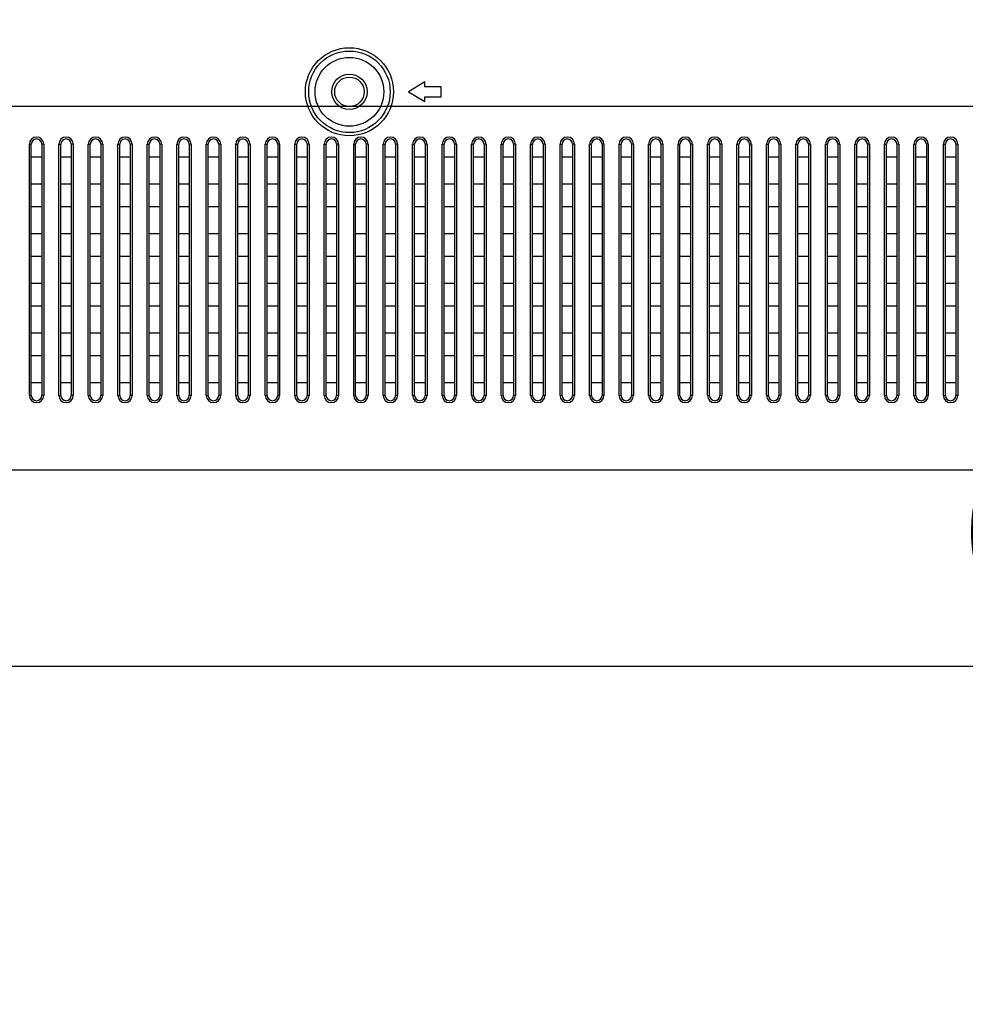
# Model space of a CAD drawing. Header units: millimetres. Extents: x -6054 to 364, y -1866 to 3094.
# Tile 150 of 256: x -4118 to -3974, y 631 to 782. Entities that reach past the tile are written whole.
import ezdxf

# ---------------------------------------------------------------- set-up
doc = ezdxf.new("R2010")
doc.units = ezdxf.units.MM
doc.header["$LTSCALE"] = 65.395
doc.header["$PDSIZE"] = 0.05
doc.layers.get('0').update_dxf_attribs({"linetype": 'CONTINUOUS'})
doc.layers.get('Defpoints').update_dxf_attribs({"linetype": 'CONTINUOUS'})
doc.layers.add('DIM', color=3, linetype='CONTINUOUS')
doc.styles.get("Standard").update_dxf_attribs({"font": 'arial.ttf'})
doc.dimstyles.new('ISO-25', dxfattribs={"dimtxt": 2.5, "dimasz": 2.5, "dimexe": 1.25, "dimexo": 0.625, "dimtad": 1, "dimtxsty": 'STANDARD', "dimcen": 2.5, "dimadec": 0, "dimazin": 0, "dimtfac": 1, "dimtmove": 0, "dimatfit": 3, "dimfxl": 1, "dimarcsym": 0})

# ---------------------------------------------------------------- blocks, each defined once
blk = doc.blocks.new('*D1')
at = {"layer": 'Defpoints', "color": 0}
for p in [(-4193.17, 1042.07), (-3593.17, 683.03), (-3593.17, 628.17)]:
    blk.add_point(p, dxfattribs=at)
at = {"layer": 'DIM', "color": 3, "lineweight": -2}
for p, q in [((-4193.17, 1041.45), (-4193.17, 681.78)), ((-3593.17, 628.79), (-3593.17, 684.28)), ((-4178.17, 683.03), (-3608.17, 683.03))]:
    blk.add_line(p, q, dxfattribs=at)
at = {"layer": 'DIM', "color": 3}
for points in [[(-4178.17, 685.53), (-4178.17, 680.53), (-4193.17, 683.03)], [(-3608.17, 680.53), (-3608.17, 685.53), (-3593.17, 683.03)]]:
    blk.add_solid(points, dxfattribs=at)
at = {"layer": 'DIM', "color": 2, "insert": (-3893.17, 700.84), "char_height": 20, "attachment_point": 5}
blk.add_mtext('600  [23,622]', dxfattribs=at)

msp = doc.modelspace()

# ---------------------------------------------------------------- linework, layer by layer
at = {"linetype": 'Continuous'}
for p, q in [((-4056.67, 772.15), (-4059.17, 770.65)), ((-4056.67, 771.4), (-4056.67, 772.15)), ((-4054.17, 771.4), (-4056.67, 771.4)), ((-4054.17, 769.9), (-4054.17, 771.4)), ((-4059.17, 770.65), (-4056.67, 769.15)), ((-4056.67, 769.15), (-4056.67, 769.9)), ((-4056.67, 769.9), (-4054.17, 769.9)), ((-4117.02, 724.32), (-4117.02, 762.65)), ((-4117.02, 762.65), (-4116.72, 762.65)), ((-4116.72, 724.32), (-4116.72, 762.65)), ((-4115.12, 762.65), (-4115.12, 724.32)), ((-4114.82, 762.65), (-4115.12, 762.65)), ((-4114.82, 762.65), (-4114.82, 724.32)), ((-4112.52, 724.32), (-4112.52, 762.65)), ((-4112.52, 762.65), (-4112.22, 762.65)), ((-4112.22, 724.32), (-4112.22, 762.65)), ((-4110.62, 762.65), (-4110.62, 724.32)), ((-4110.32, 762.65), (-4110.62, 762.65)), ((-4110.32, 762.65), (-4110.32, 724.32)), ((-4108.02, 724.32), (-4108.02, 762.65)), ((-4108.02, 762.65), (-4107.72, 762.65)), ((-4107.72, 724.32), (-4107.72, 762.65)), ((-4106.12, 762.65), (-4106.12, 724.32)), ((-4105.82, 762.65), (-4106.12, 762.65)), ((-4105.82, 762.65), (-4105.82, 724.32)), ((-4103.52, 724.32), (-4103.52, 762.65)), ((-4103.52, 762.65), (-4103.22, 762.65)), ((-4103.22, 724.32), (-4103.22, 762.65)), ((-4101.62, 762.65), (-4101.62, 724.32)), ((-4101.32, 762.65), (-4101.62, 762.65)), ((-4101.32, 762.65), (-4101.32, 724.32)), ((-4099.02, 724.32), (-4099.02, 762.65)), ((-4099.02, 762.65), (-4098.72, 762.65)), ((-4098.72, 724.32), (-4098.72, 762.65)), ((-4097.12, 762.65), (-4097.12, 724.32)), ((-4096.82, 762.65), (-4097.12, 762.65)), ((-4096.82, 762.65), (-4096.82, 724.32)), ((-4094.52, 724.32), (-4094.52, 762.65)), ((-4094.52, 762.65), (-4094.22, 762.65)), ((-4094.22, 724.32), (-4094.22, 762.65)), ((-4092.62, 762.65), (-4092.62, 724.32)), ((-4092.32, 762.65), (-4092.62, 762.65)), ((-4092.32, 762.65), (-4092.32, 724.32)), ((-4090.02, 724.32), (-4090.02, 762.65)), ((-4090.02, 762.65), (-4089.72, 762.65)), ((-4089.72, 724.32), (-4089.72, 762.65)), ((-4088.12, 762.65), (-4088.12, 724.32)), ((-4087.82, 762.65), (-4088.12, 762.65)), ((-4087.82, 762.65), (-4087.82, 724.32)), ((-4085.52, 724.32), (-4085.52, 762.65)), ((-4085.52, 762.65), (-4085.22, 762.65)), ((-4085.22, 724.32), (-4085.22, 762.65)), ((-4083.62, 762.65), (-4083.62, 724.32)), ((-4083.32, 762.65), (-4083.62, 762.65)), ((-4083.32, 762.65), (-4083.32, 724.32)), ((-4081.02, 724.32), (-4081.02, 762.65)), ((-4081.02, 762.65), (-4080.72, 762.65)), ((-4080.72, 724.32), (-4080.72, 762.65)), ((-4079.12, 762.65), (-4079.12, 724.32)), ((-4078.82, 762.65), (-4079.12, 762.65)), ((-4078.82, 762.65), (-4078.82, 724.32)), ((-4076.52, 724.32), (-4076.52, 762.65)), ((-4076.52, 762.65), (-4076.22, 762.65)), ((-4076.22, 724.32), (-4076.22, 762.65)), ((-4074.62, 762.65), (-4074.62, 724.32)), ((-4074.32, 762.65), (-4074.62, 762.65)), ((-4074.32, 762.65), (-4074.32, 724.32)), ((-4072.02, 724.32), (-4072.02, 762.65)), ((-4072.02, 762.65), (-4071.72, 762.65)), ((-4071.72, 724.32), (-4071.72, 762.65)), ((-4070.12, 762.65), (-4070.12, 724.32)), ((-4069.82, 762.65), (-4070.12, 762.65)), ((-4069.82, 762.65), (-4069.82, 724.32)), ((-4067.52, 724.32), (-4067.52, 762.65)), ((-4067.52, 762.65), (-4067.22, 762.65)), ((-4067.22, 724.32), (-4067.22, 762.65)), ((-4065.62, 762.65), (-4065.62, 724.32)), ((-4065.32, 762.65), (-4065.62, 762.65)), ((-4065.32, 762.65), (-4065.32, 724.32)), ((-4063.02, 724.32), (-4063.02, 762.65)), ((-4063.02, 762.65), (-4062.72, 762.65)), ((-4062.72, 724.32), (-4062.72, 762.65)), ((-4061.12, 762.65), (-4061.12, 724.32)), ((-4060.82, 762.65), (-4061.12, 762.65)), ((-4060.82, 762.65), (-4060.82, 724.32)), ((-4058.52, 724.32), (-4058.52, 762.65)), ((-4058.52, 762.65), (-4058.22, 762.65)), ((-4058.22, 724.32), (-4058.22, 762.65)), ((-4056.62, 762.65), (-4056.62, 724.32)), ((-4056.32, 762.65), (-4056.62, 762.65)), ((-4056.32, 762.65), (-4056.32, 724.32)), ((-4054.02, 724.32), (-4054.02, 762.65)), ((-4054.02, 762.65), (-4053.72, 762.65)), ((-4053.72, 724.32), (-4053.72, 762.65)), ((-4052.12, 762.65), (-4052.12, 724.32)), ((-4051.82, 762.65), (-4052.12, 762.65)), ((-4051.82, 762.65), (-4051.82, 724.32)), ((-4049.52, 724.32), (-4049.52, 762.65)), ((-4049.52, 762.65), (-4049.22, 762.65)), ((-4049.22, 724.32), (-4049.22, 762.65)), ((-4047.62, 762.65), (-4047.62, 724.32)), ((-4047.32, 762.65), (-4047.62, 762.65)), ((-4047.32, 762.65), (-4047.32, 724.32)), ((-4045.02, 724.32), (-4045.02, 762.65)), ((-4045.02, 762.65), (-4044.72, 762.65)), ((-4044.72, 724.32), (-4044.72, 762.65)), ((-4043.12, 762.65), (-4043.12, 724.32)), ((-4042.82, 762.65), (-4043.12, 762.65)), ((-4042.82, 762.65), (-4042.82, 724.32)), ((-4040.52, 724.32), (-4040.52, 762.65)), ((-4040.52, 762.65), (-4040.22, 762.65)), ((-4040.22, 724.32), (-4040.22, 762.65)), ((-4038.62, 762.65), (-4038.62, 724.32)), ((-4038.32, 762.65), (-4038.62, 762.65)), ((-4038.32, 762.65), (-4038.32, 724.32)), ((-4036.02, 724.32), (-4036.02, 762.65)), ((-4036.02, 762.65), (-4035.72, 762.65)), ((-4035.72, 724.32), (-4035.72, 762.65)), ((-4034.12, 762.65), (-4034.12, 724.32)), ((-4033.82, 762.65), (-4034.12, 762.65)), ((-4033.82, 762.65), (-4033.82, 724.32)), ((-4031.52, 724.32), (-4031.52, 762.65)), ((-4031.52, 762.65), (-4031.22, 762.65)), ((-4031.22, 724.32), (-4031.22, 762.65)), ((-4029.62, 762.65), (-4029.62, 724.32)), ((-4029.32, 762.65), (-4029.62, 762.65)), ((-4029.32, 762.65), (-4029.32, 724.32)), ((-4027.02, 724.32), (-4027.02, 762.65)), ((-4027.02, 762.65), (-4026.72, 762.65)), ((-4026.72, 724.32), (-4026.72, 762.65)), ((-4025.12, 762.65), (-4025.12, 724.32)), ((-4024.82, 762.65), (-4025.12, 762.65)), ((-4024.82, 762.65), (-4024.82, 724.32)), ((-4022.52, 724.32), (-4022.52, 762.65)), ((-4022.52, 762.65), (-4022.22, 762.65)), ((-4022.22, 724.32), (-4022.22, 762.65)), ((-4020.62, 762.65), (-4020.62, 724.32)), ((-4020.32, 762.65), (-4020.62, 762.65)), ((-4020.32, 762.65), (-4020.32, 724.32)), ((-4018.02, 724.32), (-4018.02, 762.65)), ((-4018.02, 762.65), (-4017.72, 762.65)), ((-4017.72, 724.32), (-4017.72, 762.65)), ((-4016.12, 762.65), (-4016.12, 724.32)), ((-4015.82, 762.65), (-4016.12, 762.65)), ((-4015.82, 762.65), (-4015.82, 724.32)), ((-4013.52, 724.32), (-4013.52, 762.65)), ((-4013.52, 762.65), (-4013.22, 762.65)), ((-4013.22, 724.32), (-4013.22, 762.65)), ((-4011.62, 762.65), (-4011.62, 724.32)), ((-4011.32, 762.65), (-4011.62, 762.65)), ((-4011.32, 762.65), (-4011.32, 724.32)), ((-4009.02, 724.32), (-4009.02, 762.65)), ((-4009.02, 762.65), (-4008.72, 762.65)), ((-4008.72, 724.32), (-4008.72, 762.65)), ((-4007.12, 762.65), (-4007.12, 724.32)), ((-4006.82, 762.65), (-4007.12, 762.65)), ((-4006.82, 762.65), (-4006.82, 724.32)), ((-4004.52, 724.32), (-4004.52, 762.65)), ((-4004.52, 762.65), (-4004.22, 762.65)), ((-4004.22, 724.32), (-4004.22, 762.65)), ((-4002.62, 762.65), (-4002.62, 724.32)), ((-4002.32, 762.65), (-4002.62, 762.65)), ((-4002.32, 762.65), (-4002.32, 724.32)), ((-4000.02, 724.32), (-4000.02, 762.65)), ((-4000.02, 762.65), (-3999.72, 762.65)), ((-3999.72, 724.32), (-3999.72, 762.65)), ((-3998.12, 762.65), (-3998.12, 724.32)), ((-3997.82, 762.65), (-3998.12, 762.65)), ((-3997.82, 762.65), (-3997.82, 724.32)), ((-3995.52, 724.32), (-3995.52, 762.65)), ((-3995.52, 762.65), (-3995.22, 762.65)), ((-3995.22, 724.32), (-3995.22, 762.65)), ((-3993.62, 762.65), (-3993.62, 724.32)), ((-3993.32, 762.65), (-3993.62, 762.65)), ((-3993.32, 762.65), (-3993.32, 724.32)), ((-3991.02, 724.32), (-3991.02, 762.65)), ((-3991.02, 762.65), (-3990.72, 762.65)), ((-3990.72, 724.32), (-3990.72, 762.65)), ((-3989.12, 762.65), (-3989.12, 724.32)), ((-3988.82, 762.65), (-3989.12, 762.65)), ((-3988.82, 762.65), (-3988.82, 724.32)), ((-3986.52, 724.32), (-3986.52, 762.65)), ((-3986.52, 762.65), (-3986.22, 762.65)), ((-3986.22, 724.32), (-3986.22, 762.65)), ((-3984.62, 762.65), (-3984.62, 724.32)), ((-3984.32, 762.65), (-3984.62, 762.65)), ((-3984.32, 762.65), (-3984.32, 724.32)), ((-3982.02, 724.32), (-3982.02, 762.65)), ((-3982.02, 762.65), (-3981.72, 762.65)), ((-3981.72, 724.32), (-3981.72, 762.65)), ((-3980.12, 762.65), (-3980.12, 724.32)), ((-3979.82, 762.65), (-3980.12, 762.65)), ((-3979.82, 762.65), (-3979.82, 724.32)), ((-3977.52, 724.32), (-3977.52, 762.65)), ((-3977.52, 762.65), (-3977.22, 762.65)), ((-3977.22, 724.32), (-3977.22, 762.65)), ((-3975.62, 762.65), (-3975.62, 724.32)), ((-3975.32, 762.65), (-3975.62, 762.65)), ((-3975.32, 762.65), (-3975.32, 724.32)), ((-4116.72, 760.75), (-4115.12, 760.75)), ((-4112.22, 760.75), (-4110.62, 760.75)), ((-4107.72, 760.75), (-4106.12, 760.75)), ((-4103.22, 760.75), (-4101.62, 760.75)), ((-4098.72, 760.75), (-4097.12, 760.75)), ((-4094.22, 760.75), (-4092.62, 760.75)), ((-4089.72, 760.75), (-4088.12, 760.75)), ((-4085.22, 760.75), (-4083.62, 760.75)), ((-4080.72, 760.75), (-4079.12, 760.75)), ((-4076.22, 760.75), (-4074.62, 760.75)), ((-4071.72, 760.75), (-4070.12, 760.75)), ((-4067.22, 760.75), (-4065.62, 760.75)), ((-4062.72, 760.75), (-4061.12, 760.75)), ((-4058.22, 760.75), (-4056.62, 760.75)), ((-4053.72, 760.75), (-4052.12, 760.75)), ((-4049.22, 760.75), (-4047.62, 760.75)), ((-4044.72, 760.75), (-4043.12, 760.75)), ((-4040.22, 760.75), (-4038.62, 760.75)), ((-4035.72, 760.75), (-4034.12, 760.75)), ((-4031.22, 760.75), (-4029.62, 760.75)), ((-4026.72, 760.75), (-4025.12, 760.75)), ((-4022.22, 760.75), (-4020.62, 760.75)), ((-4017.72, 760.75), (-4016.12, 760.75)), ((-4013.22, 760.75), (-4011.62, 760.75)), ((-4008.72, 760.75), (-4007.12, 760.75)), ((-4004.22, 760.75), (-4002.62, 760.75)), ((-3999.72, 760.75), (-3998.12, 760.75)), ((-3995.22, 760.75), (-3993.62, 760.75)), ((-3990.72, 760.75), (-3989.12, 760.75)), ((-3986.22, 760.75), (-3984.62, 760.75)), ((-3981.72, 760.75), (-3980.12, 760.75)), ((-3977.22, 760.75), (-3975.62, 760.75)), ((-4115.12, 756.54), (-4116.72, 756.54)), ((-4110.62, 756.54), (-4112.22, 756.54)), ((-4106.12, 756.54), (-4107.72, 756.54)), ((-4101.62, 756.54), (-4103.22, 756.54)), ((-4097.12, 756.54), (-4098.72, 756.54)), ((-4092.62, 756.54), (-4094.22, 756.54)), ((-4088.12, 756.54), (-4089.72, 756.54)), ((-4083.62, 756.54), (-4085.22, 756.54)), ((-4079.12, 756.54), (-4080.72, 756.54)), ((-4074.62, 756.54), (-4076.22, 756.54)), ((-4070.12, 756.54), (-4071.72, 756.54)), ((-4065.62, 756.54), (-4067.22, 756.54)), ((-4061.12, 756.54), (-4062.72, 756.54)), ((-4056.62, 756.54), (-4058.22, 756.54)), ((-4052.12, 756.54), (-4053.72, 756.54)), ((-4047.62, 756.54), (-4049.22, 756.54)), ((-4043.12, 756.54), (-4044.72, 756.54)), ((-4038.62, 756.54), (-4040.22, 756.54)), ((-4034.12, 756.54), (-4035.72, 756.54)), ((-4029.62, 756.54), (-4031.22, 756.54)), ((-4025.12, 756.54), (-4026.72, 756.54)), ((-4020.62, 756.54), (-4022.22, 756.54)), ((-4016.12, 756.54), (-4017.72, 756.54)), ((-4011.62, 756.54), (-4013.22, 756.54)), ((-4007.12, 756.54), (-4008.72, 756.54)), ((-4002.62, 756.54), (-4004.22, 756.54)), ((-3998.12, 756.54), (-3999.72, 756.54)), ((-3993.62, 756.54), (-3995.22, 756.54)), ((-3989.12, 756.54), (-3990.72, 756.54)), ((-3984.62, 756.54), (-3986.22, 756.54)), ((-3980.12, 756.54), (-3981.72, 756.54)), ((-3975.62, 756.54), (-3977.22, 756.54)), ((-4116.72, 753.17), (-4115.12, 753.17)), ((-4112.22, 753.17), (-4110.62, 753.17)), ((-4107.72, 753.17), (-4106.12, 753.17)), ((-4103.22, 753.17), (-4101.62, 753.17)), ((-4098.72, 753.17), (-4097.12, 753.17)), ((-4094.22, 753.17), (-4092.62, 753.17)), ((-4089.72, 753.17), (-4088.12, 753.17)), ((-4085.22, 753.17), (-4083.62, 753.17)), ((-4080.72, 753.17), (-4079.12, 753.17)), ((-4076.22, 753.17), (-4074.62, 753.17)), ((-4071.72, 753.17), (-4070.12, 753.17)), ((-4067.22, 753.17), (-4065.62, 753.17)), ((-4062.72, 753.17), (-4061.12, 753.17)), ((-4058.22, 753.17), (-4056.62, 753.17)), ((-4053.72, 753.17), (-4052.12, 753.17)), ((-4049.22, 753.17), (-4047.62, 753.17)), ((-4044.72, 753.17), (-4043.12, 753.17)), ((-4040.22, 753.17), (-4038.62, 753.17)), ((-4035.72, 753.17), (-4034.12, 753.17)), ((-4031.22, 753.17), (-4029.62, 753.17)), ((-4026.72, 753.17), (-4025.12, 753.17)), ((-4022.22, 753.17), (-4020.62, 753.17)), ((-4017.72, 753.17), (-4016.12, 753.17)), ((-4013.22, 753.17), (-4011.62, 753.17)), ((-4008.72, 753.17), (-4007.12, 753.17)), ((-4004.22, 753.17), (-4002.62, 753.17)), ((-3999.72, 753.17), (-3998.12, 753.17)), ((-3995.22, 753.17), (-3993.62, 753.17)), ((-3990.72, 753.17), (-3989.12, 753.17)), ((-3986.22, 753.17), (-3984.62, 753.17)), ((-3981.72, 753.17), (-3980.12, 753.17)), ((-3977.22, 753.17), (-3975.62, 753.17)), ((-4115.12, 748.96), (-4116.72, 748.96)), ((-4110.62, 748.96), (-4112.22, 748.96)), ((-4106.12, 748.96), (-4107.72, 748.96)), ((-4101.62, 748.96), (-4103.22, 748.96)), ((-4097.12, 748.96), (-4098.72, 748.96)), ((-4092.62, 748.96), (-4094.22, 748.96)), ((-4088.12, 748.96), (-4089.72, 748.96)), ((-4083.62, 748.96), (-4085.22, 748.96)), ((-4079.12, 748.96), (-4080.72, 748.96)), ((-4074.62, 748.96), (-4076.22, 748.96)), ((-4070.12, 748.96), (-4071.72, 748.96)), ((-4065.62, 748.96), (-4067.22, 748.96)), ((-4061.12, 748.96), (-4062.72, 748.96)), ((-4056.62, 748.96), (-4058.22, 748.96)), ((-4052.12, 748.96), (-4053.72, 748.96)), ((-4047.62, 748.96), (-4049.22, 748.96)), ((-4043.12, 748.96), (-4044.72, 748.96)), ((-4038.62, 748.96), (-4040.22, 748.96)), ((-4034.12, 748.96), (-4035.72, 748.96)), ((-4029.62, 748.96), (-4031.22, 748.96)), ((-4025.12, 748.96), (-4026.72, 748.96)), ((-4020.62, 748.96), (-4022.22, 748.96)), ((-4016.12, 748.96), (-4017.72, 748.96)), ((-4011.62, 748.96), (-4013.22, 748.96)), ((-4007.12, 748.96), (-4008.72, 748.96)), ((-4002.62, 748.96), (-4004.22, 748.96)), ((-3998.12, 748.96), (-3999.72, 748.96)), ((-3993.62, 748.96), (-3995.22, 748.96)), ((-3989.12, 748.96), (-3990.72, 748.96)), ((-3984.62, 748.96), (-3986.22, 748.96)), ((-3980.12, 748.96), (-3981.72, 748.96)), ((-3975.62, 748.96), (-3977.22, 748.96)), ((-4116.72, 745.59), (-4115.12, 745.59)), ((-4112.22, 745.59), (-4110.62, 745.59)), ((-4107.72, 745.59), (-4106.12, 745.59)), ((-4103.22, 745.59), (-4101.62, 745.59)), ((-4098.72, 745.59), (-4097.12, 745.59)), ((-4094.22, 745.59), (-4092.62, 745.59)), ((-4089.72, 745.59), (-4088.12, 745.59)), ((-4085.22, 745.59), (-4083.62, 745.59)), ((-4080.72, 745.59), (-4079.12, 745.59)), ((-4076.22, 745.59), (-4074.62, 745.59)), ((-4071.72, 745.59), (-4070.12, 745.59)), ((-4067.22, 745.59), (-4065.62, 745.59)), ((-4062.72, 745.59), (-4061.12, 745.59)), ((-4058.22, 745.59), (-4056.62, 745.59)), ((-4053.72, 745.59), (-4052.12, 745.59)), ((-4049.22, 745.59), (-4047.62, 745.59)), ((-4044.72, 745.59), (-4043.12, 745.59)), ((-4040.22, 745.59), (-4038.62, 745.59)), ((-4035.72, 745.59), (-4034.12, 745.59)), ((-4031.22, 745.59), (-4029.62, 745.59)), ((-4026.72, 745.59), (-4025.12, 745.59)), ((-4022.22, 745.59), (-4020.62, 745.59)), ((-4017.72, 745.59), (-4016.12, 745.59)), ((-4013.22, 745.59), (-4011.62, 745.59)), ((-4008.72, 745.59), (-4007.12, 745.59)), ((-4004.22, 745.59), (-4002.62, 745.59)), ((-3999.72, 745.59), (-3998.12, 745.59)), ((-3995.22, 745.59), (-3993.62, 745.59)), ((-3990.72, 745.59), (-3989.12, 745.59)), ((-3986.22, 745.59), (-3984.62, 745.59)), ((-3981.72, 745.59), (-3980.12, 745.59)), ((-3977.22, 745.59), (-3975.62, 745.59)), ((-4115.12, 741.38), (-4116.72, 741.38)), ((-4110.62, 741.38), (-4112.22, 741.38)), ((-4106.12, 741.38), (-4107.72, 741.38)), ((-4101.62, 741.38), (-4103.22, 741.38)), ((-4097.12, 741.38), (-4098.72, 741.38)), ((-4092.62, 741.38), (-4094.22, 741.38)), ((-4088.12, 741.38), (-4089.72, 741.38)), ((-4083.62, 741.38), (-4085.22, 741.38)), ((-4079.12, 741.38), (-4080.72, 741.38)), ((-4074.62, 741.38), (-4076.22, 741.38)), ((-4070.12, 741.38), (-4071.72, 741.38)), ((-4065.62, 741.38), (-4067.22, 741.38)), ((-4061.12, 741.38), (-4062.72, 741.38)), ((-4056.62, 741.38), (-4058.22, 741.38)), ((-4052.12, 741.38), (-4053.72, 741.38)), ((-4047.62, 741.38), (-4049.22, 741.38)), ((-4043.12, 741.38), (-4044.72, 741.38)), ((-4038.62, 741.38), (-4040.22, 741.38)), ((-4034.12, 741.38), (-4035.72, 741.38)), ((-4029.62, 741.38), (-4031.22, 741.38)), ((-4025.12, 741.38), (-4026.72, 741.38)), ((-4020.62, 741.38), (-4022.22, 741.38)), ((-4016.12, 741.38), (-4017.72, 741.38)), ((-4011.62, 741.38), (-4013.22, 741.38)), ((-4007.12, 741.38), (-4008.72, 741.38)), ((-4002.62, 741.38), (-4004.22, 741.38)), ((-3998.12, 741.38), (-3999.72, 741.38)), ((-3993.62, 741.38), (-3995.22, 741.38)), ((-3989.12, 741.38), (-3990.72, 741.38)), ((-3984.62, 741.38), (-3986.22, 741.38)), ((-3980.12, 741.38), (-3981.72, 741.38)), ((-3975.62, 741.38), (-3977.22, 741.38)), ((-4116.72, 738), (-4115.12, 738)), ((-4112.22, 738), (-4110.62, 738)), ((-4107.72, 738), (-4106.12, 738)), ((-4103.22, 738), (-4101.62, 738)), ((-4098.72, 738), (-4097.12, 738)), ((-4094.22, 738), (-4092.62, 738)), ((-4089.72, 738), (-4088.12, 738)), ((-4085.22, 738), (-4083.62, 738)), ((-4080.72, 738), (-4079.12, 738)), ((-4076.22, 738), (-4074.62, 738)), ((-4071.72, 738), (-4070.12, 738)), ((-4067.22, 738), (-4065.62, 738)), ((-4062.72, 738), (-4061.12, 738)), ((-4058.22, 738), (-4056.62, 738)), ((-4053.72, 738), (-4052.12, 738)), ((-4049.22, 738), (-4047.62, 738)), ((-4044.72, 738), (-4043.12, 738)), ((-4040.22, 738), (-4038.62, 738)), ((-4035.72, 738), (-4034.12, 738)), ((-4031.22, 738), (-4029.62, 738)), ((-4026.72, 738), (-4025.12, 738)), ((-4022.22, 738), (-4020.62, 738)), ((-4017.72, 738), (-4016.12, 738)), ((-4013.22, 738), (-4011.62, 738)), ((-4008.72, 738), (-4007.12, 738)), ((-4004.22, 738), (-4002.62, 738)), ((-3999.72, 738), (-3998.12, 738)), ((-3995.22, 738), (-3993.62, 738)), ((-3990.72, 738), (-3989.12, 738)), ((-3986.22, 738), (-3984.62, 738)), ((-3981.72, 738), (-3980.12, 738)), ((-3977.22, 738), (-3975.62, 738)), ((-4115.12, 733.8), (-4116.72, 733.8)), ((-4110.62, 733.8), (-4112.22, 733.8)), ((-4106.12, 733.8), (-4107.72, 733.8)), ((-4101.62, 733.8), (-4103.22, 733.8)), ((-4097.12, 733.8), (-4098.72, 733.8)), ((-4092.62, 733.8), (-4094.22, 733.8)), ((-4088.12, 733.8), (-4089.72, 733.8)), ((-4083.62, 733.8), (-4085.22, 733.8)), ((-4079.12, 733.8), (-4080.72, 733.8)), ((-4074.62, 733.8), (-4076.22, 733.8)), ((-4070.12, 733.8), (-4071.72, 733.8)), ((-4065.62, 733.8), (-4067.22, 733.8)), ((-4061.12, 733.8), (-4062.72, 733.8)), ((-4056.62, 733.8), (-4058.22, 733.8)), ((-4052.12, 733.8), (-4053.72, 733.8)), ((-4047.62, 733.8), (-4049.22, 733.8)), ((-4043.12, 733.8), (-4044.72, 733.8)), ((-4038.62, 733.8), (-4040.22, 733.8)), ((-4034.12, 733.8), (-4035.72, 733.8)), ((-4029.62, 733.8), (-4031.22, 733.8)), ((-4025.12, 733.8), (-4026.72, 733.8)), ((-4020.62, 733.8), (-4022.22, 733.8)), ((-4016.12, 733.8), (-4017.72, 733.8)), ((-4011.62, 733.8), (-4013.22, 733.8)), ((-4007.12, 733.8), (-4008.72, 733.8)), ((-4002.62, 733.8), (-4004.22, 733.8)), ((-3998.12, 733.8), (-3999.72, 733.8)), ((-3993.62, 733.8), (-3995.22, 733.8)), ((-3989.12, 733.8), (-3990.72, 733.8)), ((-3984.62, 733.8), (-3986.22, 733.8)), ((-3980.12, 733.8), (-3981.72, 733.8)), ((-3975.62, 733.8), (-3977.22, 733.8)), ((-4116.72, 730.42), (-4115.12, 730.42)), ((-4112.22, 730.42), (-4110.62, 730.42)), ((-4107.72, 730.42), (-4106.12, 730.42)), ((-4103.22, 730.42), (-4101.62, 730.42)), ((-4098.72, 730.42), (-4097.12, 730.42)), ((-4094.22, 730.42), (-4092.62, 730.42)), ((-4089.72, 730.42), (-4088.12, 730.42)), ((-4085.22, 730.42), (-4083.62, 730.42)), ((-4080.72, 730.42), (-4079.12, 730.42)), ((-4076.22, 730.42), (-4074.62, 730.42)), ((-4071.72, 730.42), (-4070.12, 730.42)), ((-4067.22, 730.42), (-4065.62, 730.42)), ((-4062.72, 730.42), (-4061.12, 730.42)), ((-4058.22, 730.42), (-4056.62, 730.42)), ((-4053.72, 730.42), (-4052.12, 730.42)), ((-4049.22, 730.42), (-4047.62, 730.42)), ((-4044.72, 730.42), (-4043.12, 730.42)), ((-4040.22, 730.42), (-4038.62, 730.42)), ((-4035.72, 730.42), (-4034.12, 730.42)), ((-4031.22, 730.42), (-4029.62, 730.42)), ((-4026.72, 730.42), (-4025.12, 730.42)), ((-4022.22, 730.42), (-4020.62, 730.42)), ((-4017.72, 730.42), (-4016.12, 730.42)), ((-4013.22, 730.42), (-4011.62, 730.42)), ((-4008.72, 730.42), (-4007.12, 730.42)), ((-4004.22, 730.42), (-4002.62, 730.42)), ((-3999.72, 730.42), (-3998.12, 730.42)), ((-3995.22, 730.42), (-3993.62, 730.42)), ((-3990.72, 730.42), (-3989.12, 730.42)), ((-3986.22, 730.42), (-3984.62, 730.42)), ((-3981.72, 730.42), (-3980.12, 730.42)), ((-3977.22, 730.42), (-3975.62, 730.42)), ((-4115.12, 726.22), (-4116.72, 726.22)), ((-4110.62, 726.22), (-4112.22, 726.22)), ((-4106.12, 726.22), (-4107.72, 726.22)), ((-4101.62, 726.22), (-4103.22, 726.22)), ((-4097.12, 726.22), (-4098.72, 726.22)), ((-4092.62, 726.22), (-4094.22, 726.22)), ((-4088.12, 726.22), (-4089.72, 726.22)), ((-4083.62, 726.22), (-4085.22, 726.22)), ((-4079.12, 726.22), (-4080.72, 726.22)), ((-4074.62, 726.22), (-4076.22, 726.22)), ((-4070.12, 726.22), (-4071.72, 726.22)), ((-4065.62, 726.22), (-4067.22, 726.22)), ((-4061.12, 726.22), (-4062.72, 726.22)), ((-4056.62, 726.22), (-4058.22, 726.22)), ((-4052.12, 726.22), (-4053.72, 726.22)), ((-4047.62, 726.22), (-4049.22, 726.22)), ((-4043.12, 726.22), (-4044.72, 726.22)), ((-4038.62, 726.22), (-4040.22, 726.22)), ((-4034.12, 726.22), (-4035.72, 726.22)), ((-4029.62, 726.22), (-4031.22, 726.22)), ((-4025.12, 726.22), (-4026.72, 726.22)), ((-4020.62, 726.22), (-4022.22, 726.22)), ((-4016.12, 726.22), (-4017.72, 726.22)), ((-4011.62, 726.22), (-4013.22, 726.22)), ((-4007.12, 726.22), (-4008.72, 726.22)), ((-4002.62, 726.22), (-4004.22, 726.22)), ((-3998.12, 726.22), (-3999.72, 726.22)), ((-3993.62, 726.22), (-3995.22, 726.22)), ((-3989.12, 726.22), (-3990.72, 726.22)), ((-3984.62, 726.22), (-3986.22, 726.22)), ((-3980.12, 726.22), (-3981.72, 726.22)), ((-3975.62, 726.22), (-3977.22, 726.22)), ((-4117.02, 724.32), (-4116.72, 724.32)), ((-4114.82, 724.32), (-4115.12, 724.32)), ((-4112.52, 724.32), (-4112.22, 724.32)), ((-4110.32, 724.32), (-4110.62, 724.32)), ((-4108.02, 724.32), (-4107.72, 724.32)), ((-4105.82, 724.32), (-4106.12, 724.32)), ((-4103.52, 724.32), (-4103.22, 724.32)), ((-4101.32, 724.32), (-4101.62, 724.32)), ((-4099.02, 724.32), (-4098.72, 724.32)), ((-4096.82, 724.32), (-4097.12, 724.32)), ((-4094.52, 724.32), (-4094.22, 724.32)), ((-4092.32, 724.32), (-4092.62, 724.32)), ((-4090.02, 724.32), (-4089.72, 724.32)), ((-4087.82, 724.32), (-4088.12, 724.32)), ((-4085.52, 724.32), (-4085.22, 724.32)), ((-4083.32, 724.32), (-4083.62, 724.32)), ((-4081.02, 724.32), (-4080.72, 724.32)), ((-4078.82, 724.32), (-4079.12, 724.32)), ((-4076.52, 724.32), (-4076.22, 724.32)), ((-4074.32, 724.32), (-4074.62, 724.32)), ((-4072.02, 724.32), (-4071.72, 724.32)), ((-4069.82, 724.32), (-4070.12, 724.32)), ((-4067.52, 724.32), (-4067.22, 724.32)), ((-4065.32, 724.32), (-4065.62, 724.32)), ((-4063.02, 724.32), (-4062.72, 724.32)), ((-4060.82, 724.32), (-4061.12, 724.32)), ((-4058.52, 724.32), (-4058.22, 724.32)), ((-4056.32, 724.32), (-4056.62, 724.32)), ((-4054.02, 724.32), (-4053.72, 724.32)), ((-4051.82, 724.32), (-4052.12, 724.32)), ((-4049.52, 724.32), (-4049.22, 724.32)), ((-4047.32, 724.32), (-4047.62, 724.32)), ((-4045.02, 724.32), (-4044.72, 724.32)), ((-4042.82, 724.32), (-4043.12, 724.32)), ((-4040.52, 724.32), (-4040.22, 724.32)), ((-4038.32, 724.32), (-4038.62, 724.32)), ((-4036.02, 724.32), (-4035.72, 724.32)), ((-4033.82, 724.32), (-4034.12, 724.32)), ((-4031.52, 724.32), (-4031.22, 724.32)), ((-4029.32, 724.32), (-4029.62, 724.32)), ((-4027.02, 724.32), (-4026.72, 724.32)), ((-4024.82, 724.32), (-4025.12, 724.32)), ((-4022.52, 724.32), (-4022.22, 724.32)), ((-4020.32, 724.32), (-4020.62, 724.32)), ((-4018.02, 724.32), (-4017.72, 724.32)), ((-4015.82, 724.32), (-4016.12, 724.32)), ((-4013.52, 724.32), (-4013.22, 724.32)), ((-4011.32, 724.32), (-4011.62, 724.32)), ((-4009.02, 724.32), (-4008.72, 724.32)), ((-4006.82, 724.32), (-4007.12, 724.32)), ((-4004.52, 724.32), (-4004.22, 724.32)), ((-4002.32, 724.32), (-4002.62, 724.32)), ((-4000.02, 724.32), (-3999.72, 724.32)), ((-3997.82, 724.32), (-3998.12, 724.32)), ((-3995.52, 724.32), (-3995.22, 724.32)), ((-3993.32, 724.32), (-3993.62, 724.32)), ((-3991.02, 724.32), (-3990.72, 724.32)), ((-3988.82, 724.32), (-3989.12, 724.32)), ((-3986.52, 724.32), (-3986.22, 724.32)), ((-3984.32, 724.32), (-3984.62, 724.32)), ((-3982.02, 724.32), (-3981.72, 724.32)), ((-3979.82, 724.32), (-3980.12, 724.32)), ((-3977.52, 724.32), (-3977.22, 724.32)), ((-3975.32, 724.32), (-3975.62, 724.32))]:
    msp.add_line(p, q, dxfattribs=at)
at = {"color": 1}
msp.add_lwpolyline([(-4561.58, 768.47), (-3224.76, 768.47), (-3224.76, 712.92), (-4561.58, 712.92)], close=True, dxfattribs=at)
at = {"linetype": 'Continuous'}
for radius in [6.72, 6.22, 5.25, 2.69, 2.25]:
    msp.add_circle((-4068.17, 770.65), radius, dxfattribs=at)
for centre, radius, start, end in [((-4115.92, 762.65), 1.1, 0, 180), ((-4115.92, 762.65), 0.8, 0, 180), ((-4111.42, 762.65), 1.1, 0, 180), ((-4111.42, 762.65), 0.8, 0, 180), ((-4106.92, 762.65), 1.1, 0, 180), ((-4106.92, 762.65), 0.8, 0, 180), ((-4102.42, 762.65), 1.1, 0, 180), ((-4102.42, 762.65), 0.8, 0, 180), ((-4097.92, 762.65), 1.1, 0, 180), ((-4097.92, 762.65), 0.8, 0, 180), ((-4093.42, 762.65), 1.1, 0, 180), ((-4093.42, 762.65), 0.8, 0, 180), ((-4088.92, 762.65), 1.1, 0, 180), ((-4088.92, 762.65), 0.8, 0, 180), ((-4084.42, 762.65), 1.1, 0, 180), ((-4084.42, 762.65), 0.8, 0, 180), ((-4079.92, 762.65), 1.1, 0, 180), ((-4079.92, 762.65), 0.8, 0, 180), ((-4075.42, 762.65), 1.1, 0, 180), ((-4075.42, 762.65), 0.8, 0, 180), ((-4070.92, 762.65), 1.1, 0, 180), ((-4070.92, 762.65), 0.8, 0, 180), ((-4066.42, 762.65), 1.1, 0, 180), ((-4066.42, 762.65), 0.8, 0, 180), ((-4061.92, 762.65), 1.1, 0, 180), ((-4061.92, 762.65), 0.8, 0, 180), ((-4057.42, 762.65), 1.1, 0, 180), ((-4057.42, 762.65), 0.8, 0, 180), ((-4052.92, 762.65), 1.1, 0, 180), ((-4052.92, 762.65), 0.8, 0, 180), ((-4048.42, 762.65), 1.1, 0, 180), ((-4048.42, 762.65), 0.8, 0, 180), ((-4043.92, 762.65), 1.1, 0, 180), ((-4043.92, 762.65), 0.8, 0, 180), ((-4039.42, 762.65), 1.1, 0, 180), ((-4039.42, 762.65), 0.8, 0, 180), ((-4034.92, 762.65), 1.1, 0, 180), ((-4034.92, 762.65), 0.8, 0, 180), ((-4030.42, 762.65), 1.1, 0, 180), ((-4030.42, 762.65), 0.8, 0, 180), ((-4025.92, 762.65), 1.1, 0, 180), ((-4025.92, 762.65), 0.8, 0, 180), ((-4021.42, 762.65), 1.1, 0, 180), ((-4021.42, 762.65), 0.8, 0, 180), ((-4016.92, 762.65), 1.1, 0, 180), ((-4016.92, 762.65), 0.8, 0, 180), ((-4012.42, 762.65), 1.1, 0, 180), ((-4012.42, 762.65), 0.8, 0, 180), ((-4007.92, 762.65), 1.1, 0, 180), ((-4007.92, 762.65), 0.8, 0, 180), ((-4003.42, 762.65), 1.1, 0, 180), ((-4003.42, 762.65), 0.8, 0, 180), ((-3998.92, 762.65), 1.1, 0, 180), ((-3998.92, 762.65), 0.8, 0, 180), ((-3994.42, 762.65), 1.1, 0, 180), ((-3994.42, 762.65), 0.8, 0, 180), ((-3989.92, 762.65), 1.1, 0, 180), ((-3989.92, 762.65), 0.8, 0, 180), ((-3985.42, 762.65), 1.1, 0, 180), ((-3985.42, 762.65), 0.8, 0, 180), ((-3980.92, 762.65), 1.1, 0, 180), ((-3980.92, 762.65), 0.8, 0, 180), ((-3976.42, 762.65), 1.1, 0, 180), ((-3976.42, 762.65), 0.8, 0, 180), ((-4115.92, 724.32), 1.1, 180, 360), ((-4115.92, 724.32), 0.8, 180, 360), ((-4111.42, 724.32), 1.1, 180, 360), ((-4111.42, 724.32), 0.8, 180, 360), ((-4106.92, 724.32), 1.1, 180, 360), ((-4106.92, 724.32), 0.8, 180, 360), ((-4102.42, 724.32), 1.1, 180, 360), ((-4102.42, 724.32), 0.8, 180, 360), ((-4097.92, 724.32), 1.1, 180, 360), ((-4097.92, 724.32), 0.8, 180, 360), ((-4093.42, 724.32), 1.1, 180, 360), ((-4093.42, 724.32), 0.8, 180, 360), ((-4088.92, 724.32), 1.1, 180, 360), ((-4088.92, 724.32), 0.8, 180, 360), ((-4084.42, 724.32), 1.1, 180, 360), ((-4084.42, 724.32), 0.8, 180, 360), ((-4079.92, 724.32), 1.1, 180, 360), ((-4079.92, 724.32), 0.8, 180, 360), ((-4075.42, 724.32), 1.1, 180, 360), ((-4075.42, 724.32), 0.8, 180, 360), ((-4070.92, 724.32), 1.1, 180, 360), ((-4070.92, 724.32), 0.8, 180, 360), ((-4066.42, 724.32), 1.1, 180, 360), ((-4066.42, 724.32), 0.8, 180, 360), ((-4061.92, 724.32), 1.1, 180, 360), ((-4061.92, 724.32), 0.8, 180, 360), ((-4057.42, 724.32), 1.1, 180, 360), ((-4057.42, 724.32), 0.8, 180, 360), ((-4052.92, 724.32), 1.1, 180, 360), ((-4052.92, 724.32), 0.8, 180, 360), ((-4048.42, 724.32), 1.1, 180, 360), ((-4048.42, 724.32), 0.8, 180, 360), ((-4043.92, 724.32), 1.1, 180, 360), ((-4043.92, 724.32), 0.8, 180, 360), ((-4039.42, 724.32), 1.1, 180, 360), ((-4039.42, 724.32), 0.8, 180, 360), ((-4034.92, 724.32), 1.1, 180, 360), ((-4034.92, 724.32), 0.8, 180, 360), ((-4030.42, 724.32), 1.1, 180, 360), ((-4030.42, 724.32), 0.8, 180, 360), ((-4025.92, 724.32), 1.1, 180, 360), ((-4025.92, 724.32), 0.8, 180, 360), ((-4021.42, 724.32), 1.1, 180, 360), ((-4021.42, 724.32), 0.8, 180, 360), ((-4016.92, 724.32), 1.1, 180, 360), ((-4016.92, 724.32), 0.8, 180, 360), ((-4012.42, 724.32), 1.1, 180, 360), ((-4012.42, 724.32), 0.8, 180, 360), ((-4007.92, 724.32), 1.1, 180, 360), ((-4007.92, 724.32), 0.8, 180, 360), ((-4003.42, 724.32), 1.1, 180, 360), ((-4003.42, 724.32), 0.8, 180, 360), ((-3998.92, 724.32), 1.1, 180, 360), ((-3998.92, 724.32), 0.8, 180, 360), ((-3994.42, 724.32), 1.1, 180, 360), ((-3994.42, 724.32), 0.8, 180, 360), ((-3989.92, 724.32), 1.1, 180, 360), ((-3989.92, 724.32), 0.8, 180, 360), ((-3985.42, 724.32), 1.1, 180, 360), ((-3985.42, 724.32), 0.8, 180, 360), ((-3980.92, 724.32), 1.1, 180, 360), ((-3980.92, 724.32), 0.8, 180, 360), ((-3976.42, 724.32), 1.1, 180, 360), ((-3976.42, 724.32), 0.8, 180, 360)]:
    msp.add_arc(centre, radius, start, end, dxfattribs=at)

# ---------------------------------------------------------------- dimensions: what is measured, and where the dimension line sits
at = {"layer": 'DIM'}
dim = msp.add_linear_dim(base=(-3593.17, 683.03), p1=(-4193.17, 1042.07), p2=(-3593.17, 628.17), text='<> []', dimstyle='ISO-25', override={"dimtxt": 20, "dimasz": 15, "dimgap": 5, "dimdec": 0, "dimclrd": 3, "dimclre": 3, "dimclrt": 2, "dimadec": 1, "dimtp": 0.3, "dimtm": 0.3, "dimtofl": 0}, dxfattribs=at)
dim.commit()
dim.dimension.update_dxf_attribs({"geometry": '*D1', "text_midpoint": (-3893.17, 683.03), "dimtype": 160})

doc.saveas('drawing.dxf')
